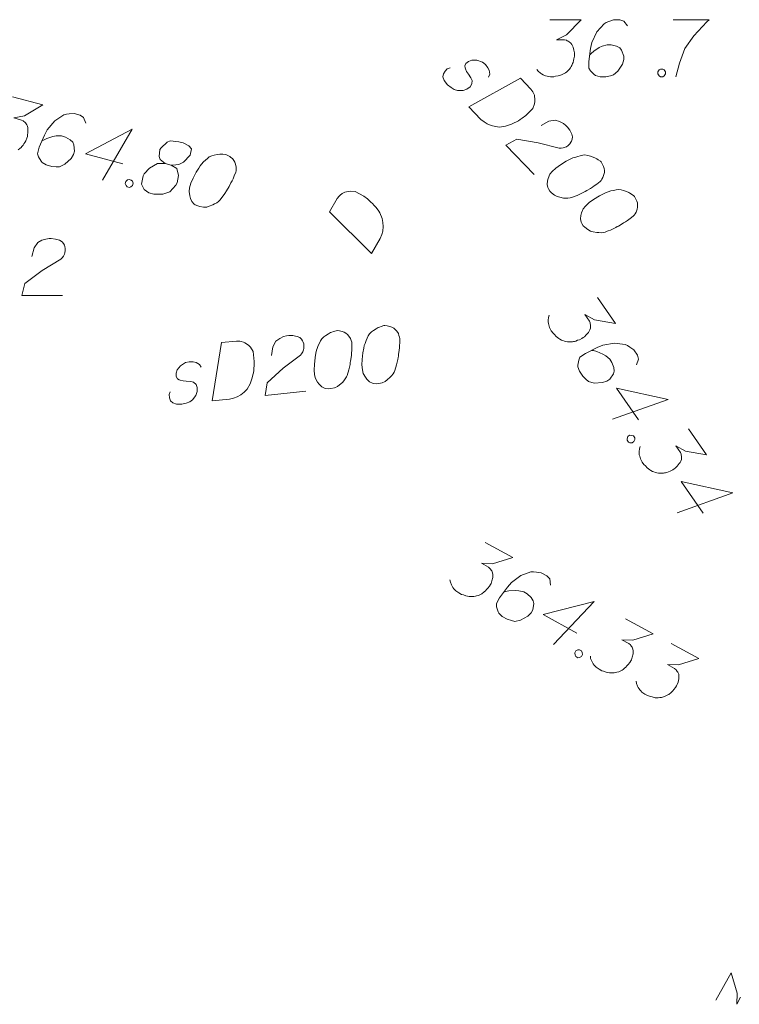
# Model space of a CAD drawing. Header units: metres. Extents: x 5555129 to 5556676, y 5635595 to 5636517.
# Tile 250 of 255: x 5556573 to 5556582, y 5636216 to 5636229. Entities that reach past the tile are written whole.
import ezdxf

# ---------------------------------------------------------------- set-up
doc = ezdxf.new("R2010")
doc.units = ezdxf.units.M
doc.header["$MEASUREMENT"] = 0
doc.layers.add('#digitalizacja', color=7, linetype='Continuous', lineweight=18)
doc.layers.add('#skartowane', color=7, linetype='Continuous', lineweight=18)

msp = doc.modelspace()

# ---------------------------------------------------------------- linework, layer by layer
at = {"layer": '#digitalizacja', "color": 36, "linetype": 'Continuous', "lineweight": 18, "true_color": 0x803300, "flags": 128}
for points in [[(5556579.545, 5636228.634), (5556579.958, 5636228.634), (5556579.763, 5636228.433), (5556579.633, 5636228.368), (5556579.739, 5636228.368), (5556579.763, 5636228.363), (5556579.775, 5636228.357), (5556579.787, 5636228.351), (5556579.798, 5636228.345), (5556579.822, 5636228.327), (5556579.834, 5636228.309), (5556579.846, 5636228.292), (5556579.852, 5636228.274), (5556579.863, 5636228.233), (5556579.869, 5636228.197), (5556579.869, 5636228.18), (5556579.869, 5636228.156), (5556579.863, 5636228.12), (5556579.858, 5636228.097), (5556579.852, 5636228.073), (5556579.846, 5636228.056), (5556579.84, 5636228.044), (5556579.834, 5636228.032), (5556579.828, 5636228.02), (5556579.816, 5636228.002), (5556579.798, 5636227.979), (5556579.781, 5636227.961), (5556579.769, 5636227.949), (5556579.751, 5636227.937), (5556579.734, 5636227.926), (5556579.71, 5636227.914), (5556579.698, 5636227.908), (5556579.657, 5636227.896), (5556579.621, 5636227.89), (5556579.598, 5636227.884), (5556579.556, 5636227.884), (5556579.509, 5636227.89), (5556579.491, 5636227.896), (5556579.474, 5636227.902), (5556579.456, 5636227.908), (5556579.438, 5636227.92), (5556579.421, 5636227.931), (5556579.391, 5636227.955), (5556579.373, 5636227.979)], [(5556580.566, 5636228.552), (5556580.519, 5636228.616), (5556580.466, 5636228.634), (5556580.383, 5636228.634), (5556580.324, 5636228.611), (5556580.289, 5636228.599), (5556580.259, 5636228.581), (5556580.165, 5636228.475), (5556580.1, 5636228.333), (5556580.082, 5636228.256), (5556580.058, 5636228.085), (5556580.058, 5636227.997), (5556580.082, 5636227.961), (5556580.129, 5636227.914), (5556580.147, 5636227.902), (5556580.206, 5636227.884), (5556580.283, 5636227.884), (5556580.342, 5636227.896), (5556580.383, 5636227.908), (5556580.442, 5636227.955), (5556580.501, 5636228.05), (5556580.519, 5636228.109), (5556580.519, 5636228.156), (5556580.489, 5636228.233), (5556580.466, 5636228.262), (5556580.424, 5636228.286), (5556580.354, 5636228.304), (5556580.3, 5636228.304), (5556580.235, 5636228.286), (5556580.194, 5636228.268), (5556580.123, 5636228.221), (5556580.088, 5636228.191), (5556580.07, 5636228.174)], [(5556581.168, 5636228.634), (5556581.641, 5636228.634), (5556581.611, 5636228.605), (5556581.44, 5636228.422), (5556581.322, 5636228.256), (5556581.251, 5636228.061), (5556581.204, 5636227.884)], [(5556578.738, 5636227.877), (5556578.755, 5636227.918), (5556578.748, 5636227.968), (5556578.732, 5636228.002), (5556578.699, 5636228.044), (5556578.662, 5636228.074), (5556578.587, 5636228.101), (5556578.52, 5636228.102), (5556578.478, 5636228.086), (5556578.44, 5636228.058), (5556578.427, 5636228.029), (5556578.431, 5636227.999), (5556578.435, 5636227.987), (5556578.451, 5636227.953), (5556578.475, 5636227.919), (5556578.508, 5636227.868), (5556578.524, 5636227.835), (5556578.519, 5636227.789), (5556578.497, 5636227.752), (5556578.455, 5636227.719), (5556578.404, 5636227.703), (5556578.333, 5636227.701), (5556578.287, 5636227.714), (5556578.246, 5636227.74), (5556578.201, 5636227.778), (5556578.156, 5636227.834), (5556578.14, 5636227.884), (5556578.145, 5636227.921), (5556578.167, 5636227.959), (5556578.197, 5636227.987), (5556578.234, 5636227.999)], [(5556581.003, 5636227.985), (5556581.033, 5636227.985), (5556581.05, 5636227.973), (5556581.068, 5636227.949), (5556581.068, 5636227.92), (5556581.05, 5636227.896), (5556581.033, 5636227.884), (5556581.003, 5636227.884), (5556580.985, 5636227.896), (5556580.968, 5636227.92), (5556580.968, 5636227.949), (5556580.985, 5636227.973), (5556581.003, 5636227.985)], [(5556579.159, 5636227.864), (5556579.298, 5636227.72), (5556579.323, 5636227.686), (5556579.331, 5636227.669), (5556579.343, 5636227.639), (5556579.346, 5636227.619), (5556579.35, 5636227.598), (5556579.349, 5636227.556), (5556579.345, 5636227.527), (5556579.323, 5636227.464), (5556579.229, 5636227.374), (5556579.182, 5636227.338), (5556579.157, 5636227.322), (5556579.132, 5636227.305), (5556579.106, 5636227.289), (5556579.077, 5636227.277), (5556579.043, 5636227.261), (5556578.988, 5636227.241), (5556578.963, 5636227.233), (5556578.884, 5636227.222), (5556578.829, 5636227.228), (5556578.775, 5636227.241), (5556578.722, 5636227.263), (5556578.68, 5636227.289), (5556578.639, 5636227.323), (5556578.479, 5636227.489), (5556579.159, 5636227.864)], [(5556579.431, 5636227.241), (5556579.532, 5636227.298), (5556579.616, 5636227.313), (5556579.674, 5636227.295), (5556579.724, 5636227.269), (5556579.757, 5636227.243), (5556579.777, 5636227.222), (5556579.81, 5636227.179), (5556579.826, 5636227.146), (5556579.834, 5636227.129), (5556579.846, 5636227.091), (5556579.841, 5636227.062), (5556579.832, 5636227.037), (5556579.824, 5636227.021), (5556579.811, 5636227), (5556579.789, 5636226.979), (5556579.764, 5636226.963), (5556579.747, 5636226.955), (5556579.722, 5636226.947), (5556579.693, 5636226.944), (5556579.668, 5636226.944), (5556579.393, 5636227.016), (5556579.11, 5636227.063), (5556578.967, 5636226.983), (5556579.339, 5636226.595)], [(5556580.22, 5636226.762), (5556580.211, 5636226.771), (5556580.182, 5636226.792), (5556580.162, 5636226.805), (5556580.145, 5636226.814), (5556580.116, 5636226.827), (5556580.079, 5636226.84), (5556580.046, 5636226.849), (5556580.008, 5636226.854), (5556579.979, 5636226.85), (5556579.945, 5636226.843), (5556579.912, 5636226.835), (5556579.874, 5636226.823), (5556579.849, 5636226.815), (5556579.815, 5636226.799), (5556579.76, 5636226.771), (5556579.684, 5636226.723), (5556579.625, 5636226.682), (5556579.578, 5636226.637), (5556579.548, 5636226.6), (5556579.526, 5636226.546), (5556579.517, 5636226.513), (5556579.512, 5636226.467), (5556579.52, 5636226.425), (5556579.528, 5636226.408), (5556579.548, 5636226.378), (5556579.569, 5636226.357), (5556579.606, 5636226.327), (5556579.643, 5636226.306), (5556579.676, 5636226.297), (5556579.726, 5636226.287), (5556579.751, 5636226.287), (5556579.784, 5636226.286), (5556579.814, 5636226.29), (5556579.835, 5636226.294), (5556579.864, 5636226.306), (5556579.877, 5636226.31), (5556579.906, 5636226.322), (5556579.94, 5636226.338), (5556579.974, 5636226.354), (5556579.995, 5636226.366), (5556580.012, 5636226.374), (5556580.033, 5636226.386), (5556580.079, 5636226.414), (5556580.105, 5636226.43), (5556580.13, 5636226.447), (5556580.164, 5636226.471), (5556580.206, 5636226.504), (5556580.219, 5636226.516), (5556580.232, 5636226.537), (5556580.245, 5636226.557), (5556580.258, 5636226.595), (5556580.263, 5636226.624), (5556580.263, 5636226.649), (5556580.26, 5636226.678), (5556580.252, 5636226.703), (5556580.244, 5636226.72), (5556580.236, 5636226.737), (5556580.22, 5636226.762)], [(5556580.658, 5636226.307), (5556580.649, 5636226.316), (5556580.621, 5636226.337), (5556580.6, 5636226.35), (5556580.583, 5636226.359), (5556580.554, 5636226.372), (5556580.517, 5636226.385), (5556580.484, 5636226.394), (5556580.446, 5636226.399), (5556580.417, 5636226.395), (5556580.384, 5636226.388), (5556580.35, 5636226.38), (5556580.312, 5636226.368), (5556580.287, 5636226.36), (5556580.253, 5636226.344), (5556580.198, 5636226.316), (5556580.122, 5636226.267), (5556580.063, 5636226.227), (5556580.016, 5636226.182), (5556579.986, 5636226.145), (5556579.964, 5636226.091), (5556579.955, 5636226.057), (5556579.95, 5636226.012), (5556579.958, 5636225.97), (5556579.966, 5636225.953), (5556579.986, 5636225.923), (5556580.007, 5636225.902), (5556580.044, 5636225.872), (5556580.081, 5636225.85), (5556580.114, 5636225.841), (5556580.164, 5636225.832), (5556580.189, 5636225.832), (5556580.222, 5636225.831), (5556580.252, 5636225.835), (5556580.273, 5636225.838), (5556580.302, 5636225.85), (5556580.315, 5636225.854), (5556580.344, 5636225.866), (5556580.378, 5636225.882), (5556580.412, 5636225.898), (5556580.433, 5636225.911), (5556580.45, 5636225.918), (5556580.471, 5636225.931), (5556580.517, 5636225.959), (5556580.543, 5636225.975), (5556580.568, 5636225.991), (5556580.602, 5636226.016), (5556580.644, 5636226.048), (5556580.657, 5636226.061), (5556580.67, 5636226.081), (5556580.683, 5636226.102), (5556580.696, 5636226.139), (5556580.701, 5636226.168), (5556580.701, 5636226.194), (5556580.698, 5636226.223), (5556580.69, 5636226.248), (5556580.682, 5636226.265), (5556580.674, 5636226.282), (5556580.658, 5636226.307)], [(5556577.375, 5636224.609), (5556577.363, 5636224.608), (5556577.329, 5636224.598), (5556577.306, 5636224.59), (5556577.289, 5636224.582), (5556577.261, 5636224.567), (5556577.227, 5636224.546), (5556577.2, 5636224.525), (5556577.173, 5636224.499), (5556577.158, 5636224.473), (5556577.143, 5636224.442), (5556577.129, 5636224.411), (5556577.115, 5636224.374), (5556577.105, 5636224.349), (5556577.097, 5636224.313), (5556577.086, 5636224.252), (5556577.077, 5636224.162), (5556577.073, 5636224.091), (5556577.08, 5636224.026), (5556577.091, 5636223.979), (5556577.12, 5636223.929), (5556577.14, 5636223.902), (5556577.173, 5636223.869), (5556577.211, 5636223.85), (5556577.229, 5636223.846), (5556577.265, 5636223.843), (5556577.294, 5636223.846), (5556577.341, 5636223.857), (5556577.381, 5636223.873), (5556577.408, 5636223.894), (5556577.446, 5636223.928), (5556577.462, 5636223.947), (5556577.483, 5636223.973), (5556577.498, 5636223.998), (5556577.508, 5636224.017), (5556577.517, 5636224.048), (5556577.522, 5636224.06), (5556577.53, 5636224.091), (5556577.538, 5636224.127), (5556577.546, 5636224.164), (5556577.55, 5636224.188), (5556577.554, 5636224.206), (5556577.557, 5636224.23), (5556577.563, 5636224.284), (5556577.566, 5636224.314), (5556577.569, 5636224.344), (5556577.571, 5636224.386), (5556577.571, 5636224.439), (5556577.569, 5636224.457), (5556577.561, 5636224.48), (5556577.553, 5636224.503), (5556577.531, 5636224.536), (5556577.511, 5636224.558), (5556577.492, 5636224.574), (5556577.466, 5636224.589), (5556577.442, 5636224.598), (5556577.423, 5636224.602), (5556577.405, 5636224.606), (5556577.375, 5636224.609)], [(5556575.884, 5636224.216), (5556575.902, 5636224.33), (5556575.942, 5636224.406), (5556575.992, 5636224.441), (5556576.043, 5636224.464), (5556576.083, 5636224.474), (5556576.112, 5636224.477), (5556576.166, 5636224.477), (5556576.202, 5636224.469), (5556576.221, 5636224.465), (5556576.258, 5636224.451), (5556576.278, 5636224.429), (5556576.292, 5636224.407), (5556576.3, 5636224.39), (5556576.308, 5636224.367), (5556576.311, 5636224.338), (5556576.308, 5636224.308), (5556576.304, 5636224.289), (5556576.295, 5636224.265), (5556576.28, 5636224.239), (5556576.264, 5636224.22), (5556576.039, 5636224.048), (5556575.827, 5636223.854), (5556575.803, 5636223.691), (5556576.337, 5636223.747)], [(5556576.747, 5636224.543), (5556576.735, 5636224.542), (5556576.7, 5636224.532), (5556576.678, 5636224.524), (5556576.661, 5636224.516), (5556576.632, 5636224.502), (5556576.599, 5636224.48), (5556576.572, 5636224.46), (5556576.545, 5636224.433), (5556576.529, 5636224.408), (5556576.515, 5636224.377), (5556576.5, 5636224.345), (5556576.486, 5636224.308), (5556576.477, 5636224.284), (5556576.469, 5636224.247), (5556576.458, 5636224.187), (5556576.449, 5636224.097), (5556576.445, 5636224.025), (5556576.451, 5636223.96), (5556576.462, 5636223.914), (5556576.491, 5636223.864), (5556576.512, 5636223.836), (5556576.545, 5636223.804), (5556576.583, 5636223.784), (5556576.601, 5636223.78), (5556576.637, 5636223.778), (5556576.666, 5636223.781), (5556576.712, 5636223.792), (5556576.752, 5636223.808), (5556576.78, 5636223.828), (5556576.818, 5636223.862), (5556576.834, 5636223.881), (5556576.855, 5636223.907), (5556576.87, 5636223.933), (5556576.88, 5636223.952), (5556576.888, 5636223.982), (5556576.893, 5636223.995), (5556576.902, 5636224.025), (5556576.91, 5636224.062), (5556576.918, 5636224.098), (5556576.921, 5636224.122), (5556576.925, 5636224.14), (5556576.929, 5636224.164), (5556576.935, 5636224.219), (5556576.938, 5636224.249), (5556576.941, 5636224.279), (5556576.942, 5636224.32), (5556576.943, 5636224.374), (5556576.941, 5636224.391), (5556576.932, 5636224.414), (5556576.924, 5636224.437), (5556576.903, 5636224.47), (5556576.883, 5636224.492), (5556576.863, 5636224.508), (5556576.838, 5636224.523), (5556576.813, 5636224.532), (5556576.795, 5636224.536), (5556576.777, 5636224.54), (5556576.747, 5636224.543)], [(5556575.226, 5636224.385), (5556575.425, 5636224.405), (5556575.467, 5636224.404), (5556575.485, 5636224.4), (5556575.516, 5636224.391), (5556575.535, 5636224.381), (5556575.554, 5636224.371), (5556575.586, 5636224.345), (5556575.606, 5636224.323), (5556575.642, 5636224.268), (5556575.655, 5636224.138), (5556575.655, 5636224.079), (5556575.653, 5636224.049), (5556575.65, 5636224.019), (5556575.647, 5636223.989), (5556575.638, 5636223.959), (5556575.63, 5636223.922), (5556575.612, 5636223.867), (5556575.603, 5636223.842), (5556575.563, 5636223.773), (5556575.525, 5636223.733), (5556575.481, 5636223.699), (5556575.431, 5636223.67), (5556575.385, 5636223.653), (5556575.333, 5636223.642), (5556575.104, 5636223.618), (5556575.226, 5636224.385)], [(5556574.957, 5636224.06), (5556574.935, 5636224.099), (5556574.891, 5636224.124), (5556574.854, 5636224.132), (5556574.801, 5636224.132), (5556574.754, 5636224.122), (5556574.688, 5636224.079), (5556574.645, 5636224.027), (5556574.632, 5636223.984), (5556574.631, 5636223.937), (5556574.646, 5636223.909), (5556574.671, 5636223.893), (5556574.684, 5636223.889), (5556574.72, 5636223.881), (5556574.762, 5636223.879), (5556574.822, 5636223.873), (5556574.858, 5636223.865), (5556574.891, 5636223.833), (5556574.907, 5636223.793), (5556574.907, 5636223.74), (5556574.888, 5636223.69), (5556574.847, 5636223.633), (5556574.808, 5636223.605), (5556574.763, 5636223.588), (5556574.704, 5636223.576), (5556574.633, 5636223.575), (5556574.584, 5636223.593), (5556574.557, 5636223.62), (5556574.541, 5636223.66), (5556574.537, 5636223.701), (5556574.551, 5636223.738)]]:
    msp.add_lwpolyline(points, dxfattribs=at)
at = {"layer": '#digitalizacja', "color": 30, "linetype": 'Continuous', "lineweight": 18, "flags": 128}
msp.add_lwpolyline([(5556576.648, 5636226.106), (5556576.748, 5636226.28), (5556576.774, 5636226.313), (5556576.788, 5636226.325), (5556576.813, 5636226.345), (5556576.832, 5636226.354), (5556576.851, 5636226.364), (5556576.891, 5636226.375), (5556576.92, 5636226.378), (5556576.986, 5636226.374), (5556577.099, 5636226.31), (5556577.147, 5636226.275), (5556577.17, 5636226.255), (5556577.192, 5636226.235), (5556577.215, 5636226.215), (5556577.235, 5636226.191), (5556577.26, 5636226.163), (5556577.294, 5636226.116), (5556577.308, 5636226.094), (5556577.341, 5636226.02), (5556577.351, 5636225.967), (5556577.353, 5636225.911), (5556577.347, 5636225.853), (5556577.334, 5636225.806), (5556577.313, 5636225.757), (5556577.198, 5636225.558), (5556576.648, 5636226.106)], dxfattribs=at)
at = {"layer": '#skartowane', "color": 7, "linetype": 'Continuous', "lineweight": 18, "flags": 128}
for points in [[(5556572.477, 5636227.621), (5556572.876, 5636227.513), (5556572.636, 5636227.37), (5556572.493, 5636227.341), (5556572.596, 5636227.313), (5556572.617, 5636227.302), (5556572.627, 5636227.293), (5556572.637, 5636227.284), (5556572.647, 5636227.275), (5556572.665, 5636227.252), (5556572.672, 5636227.232), (5556572.678, 5636227.212), (5556572.679, 5636227.193), (5556572.68, 5636227.15), (5556572.676, 5636227.114), (5556572.672, 5636227.097), (5556572.666, 5636227.074), (5556572.651, 5636227.042), (5556572.639, 5636227.02), (5556572.627, 5636226.999), (5556572.616, 5636226.984), (5556572.608, 5636226.974), (5556572.599, 5636226.964), (5556572.59, 5636226.954), (5556572.574, 5636226.94), (5556572.551, 5636226.922)], [(5556573.442, 5636227.274), (5556573.413, 5636227.349), (5556573.366, 5636227.38), (5556573.287, 5636227.401), (5556573.223, 5636227.394), (5556573.186, 5636227.392), (5556573.153, 5636227.383), (5556573.034, 5636227.305), (5556572.934, 5636227.185), (5556572.897, 5636227.116), (5556572.829, 5636226.956), (5556572.806, 5636226.871), (5556572.82, 5636226.831), (5556572.853, 5636226.773), (5556572.867, 5636226.757), (5556572.919, 5636226.724), (5556572.993, 5636226.704), (5556573.053, 5636226.7), (5556573.097, 5636226.7), (5556573.166, 5636226.731), (5556573.248, 5636226.806), (5556573.28, 5636226.859), (5556573.292, 5636226.904), (5556573.284, 5636226.986), (5556573.269, 5636227.021), (5556573.235, 5636227.054), (5556573.172, 5636227.09), (5556573.12, 5636227.104), (5556573.053, 5636227.104), (5556573.008, 5636227.098), (5556572.928, 5636227.071), (5556572.886, 5636227.051), (5556572.864, 5636227.039)], [(5556573.927, 5636226.738), (5556573.436, 5636226.871), (5556574.05, 5636227.194), (5556573.66, 5636226.523)], [(5556574.484, 5636226.74), (5556574.564, 5636226.719), (5556574.588, 5636226.718), (5556574.664, 5636226.728), (5556574.728, 5636226.76), (5556574.814, 5636226.853), (5556574.83, 5636226.934), (5556574.798, 5636226.973), (5556574.723, 5636227.012), (5556574.666, 5636227.027), (5556574.553, 5636227.04), (5556574.511, 5636227.021), (5556574.431, 5636226.95), (5556574.417, 5636226.924), (5556574.406, 5636226.835), (5556574.419, 5636226.795), (5556574.484, 5636226.74), (5556574.386, 5636226.742), (5556574.278, 5636226.68), (5556574.209, 5636226.607), (5556574.196, 5636226.58), (5556574.172, 5636226.47), (5556574.208, 5636226.399), (5556574.27, 5636226.358), (5556574.338, 5636226.339), (5556574.454, 5636226.338), (5556574.548, 5636226.368), (5556574.627, 5636226.457), (5556574.642, 5636226.489), (5556574.661, 5636226.582), (5556574.637, 5636226.674), (5556574.564, 5636226.719)], [(5556575.293, 5636226.857), (5556575.281, 5636226.861), (5556575.245, 5636226.864), (5556575.221, 5636226.865), (5556575.203, 5636226.863), (5556575.171, 5636226.86), (5556575.132, 5636226.852), (5556575.099, 5636226.843), (5556575.064, 5636226.828), (5556575.041, 5636226.809), (5556575.016, 5636226.786), (5556574.991, 5636226.762), (5556574.965, 5636226.732), (5556574.947, 5636226.712), (5556574.927, 5636226.681), (5556574.894, 5636226.629), (5556574.854, 5636226.548), (5556574.824, 5636226.483), (5556574.807, 5636226.42), (5556574.8, 5636226.373), (5556574.809, 5636226.316), (5556574.818, 5636226.282), (5556574.838, 5636226.24), (5556574.866, 5636226.208), (5556574.881, 5636226.198), (5556574.914, 5636226.183), (5556574.942, 5636226.175), (5556574.99, 5636226.169), (5556575.033, 5636226.169), (5556575.066, 5636226.179), (5556575.113, 5636226.196), (5556575.135, 5636226.209), (5556575.164, 5636226.225), (5556575.187, 5636226.244), (5556575.203, 5636226.258), (5556575.222, 5636226.283), (5556575.231, 5636226.293), (5556575.25, 5636226.318), (5556575.271, 5636226.349), (5556575.292, 5636226.38), (5556575.304, 5636226.402), (5556575.314, 5636226.417), (5556575.326, 5636226.438), (5556575.351, 5636226.487), (5556575.365, 5636226.514), (5556575.378, 5636226.541), (5556575.395, 5636226.579), (5556575.414, 5636226.629), (5556575.419, 5636226.646), (5556575.419, 5636226.67), (5556575.42, 5636226.694), (5556575.412, 5636226.733), (5556575.401, 5636226.761), (5556575.389, 5636226.782), (5556575.37, 5636226.806), (5556575.351, 5636226.823), (5556575.335, 5636226.834), (5556575.32, 5636226.844), (5556575.293, 5636226.857)], [(5556574.011, 5636226.532), (5556574.04, 5636226.524), (5556574.054, 5636226.508), (5556574.065, 5636226.481), (5556574.057, 5636226.452), (5556574.034, 5636226.434), (5556574.014, 5636226.427), (5556573.985, 5636226.435), (5556573.971, 5636226.451), (5556573.96, 5636226.478), (5556573.968, 5636226.507), (5556573.991, 5636226.525), (5556574.011, 5636226.532)], [(5556580.175, 5636224.978), (5556580.41, 5636224.638), (5556580.134, 5636224.684), (5556580.006, 5636224.754), (5556580.067, 5636224.666), (5556580.075, 5636224.643), (5556580.077, 5636224.63), (5556580.079, 5636224.617), (5556580.081, 5636224.604), (5556580.08, 5636224.575), (5556580.072, 5636224.555), (5556580.064, 5636224.535), (5556580.053, 5636224.52), (5556580.026, 5636224.487), (5556580, 5636224.462), (5556579.985, 5636224.452), (5556579.966, 5636224.438), (5556579.934, 5636224.423), (5556579.911, 5636224.415), (5556579.888, 5636224.406), (5556579.87, 5636224.401), (5556579.857, 5636224.399), (5556579.844, 5636224.397), (5556579.831, 5636224.395), (5556579.81, 5636224.395), (5556579.78, 5636224.396), (5556579.755, 5636224.4), (5556579.739, 5636224.403), (5556579.719, 5636224.411), (5556579.699, 5636224.419), (5556579.676, 5636224.432), (5556579.665, 5636224.438), (5556579.631, 5636224.465), (5556579.606, 5636224.491), (5556579.588, 5636224.507), (5556579.565, 5636224.541), (5556579.543, 5636224.583), (5556579.537, 5636224.601), (5556579.532, 5636224.619), (5556579.527, 5636224.637), (5556579.526, 5636224.658), (5556579.526, 5636224.68), (5556579.529, 5636224.717), (5556579.538, 5636224.746)], [(5556580.688, 5636224.091), (5556580.714, 5636224.166), (5556580.699, 5636224.22), (5556580.652, 5636224.288), (5556580.599, 5636224.323), (5556580.569, 5636224.346), (5556580.537, 5636224.36), (5556580.396, 5636224.377), (5556580.243, 5636224.35), (5556580.17, 5636224.321), (5556580.015, 5636224.243), (5556579.942, 5636224.192), (5556579.927, 5636224.153), (5556579.915, 5636224.087), (5556579.915, 5636224.066), (5556579.934, 5636224.007), (5556579.978, 5636223.944), (5556580.021, 5636223.902), (5556580.054, 5636223.875), (5556580.127, 5636223.853), (5556580.238, 5636223.858), (5556580.297, 5636223.877), (5556580.336, 5636223.904), (5556580.382, 5636223.972), (5556580.393, 5636224.008), (5556580.389, 5636224.056), (5556580.363, 5636224.124), (5556580.333, 5636224.168), (5556580.281, 5636224.211), (5556580.243, 5636224.235), (5556580.164, 5636224.267), (5556580.12, 5636224.279), (5556580.095, 5636224.283)], [(5556580.714, 5636223.369), (5556580.425, 5636223.786), (5556581.102, 5636223.638), (5556580.371, 5636223.376)], [(5556581.371, 5636223.249), (5556581.606, 5636222.909), (5556581.33, 5636222.955), (5556581.203, 5636223.025), (5556581.263, 5636222.938), (5556581.272, 5636222.915), (5556581.274, 5636222.902), (5556581.276, 5636222.889), (5556581.277, 5636222.876), (5556581.276, 5636222.846), (5556581.268, 5636222.826), (5556581.261, 5636222.807), (5556581.249, 5636222.792), (5556581.222, 5636222.758), (5556581.196, 5636222.733), (5556581.182, 5636222.723), (5556581.162, 5636222.71), (5556581.13, 5636222.695), (5556581.107, 5636222.686), (5556581.084, 5636222.677), (5556581.066, 5636222.672), (5556581.053, 5636222.67), (5556581.04, 5636222.668), (5556581.027, 5636222.667), (5556581.006, 5636222.666), (5556580.976, 5636222.667), (5556580.952, 5636222.672), (5556580.935, 5636222.675), (5556580.915, 5636222.683), (5556580.896, 5636222.691), (5556580.873, 5636222.703), (5556580.861, 5636222.71), (5556580.828, 5636222.737), (5556580.803, 5636222.763), (5556580.784, 5636222.779), (5556580.761, 5636222.813), (5556580.739, 5636222.855), (5556580.734, 5636222.873), (5556580.728, 5636222.891), (5556580.723, 5636222.909), (5556580.723, 5636222.93), (5556580.722, 5636222.951), (5556580.725, 5636222.989), (5556580.734, 5636223.017)], [(5556580.645, 5636223.156), (5556580.662, 5636223.132), (5556580.662, 5636223.111), (5556580.653, 5636223.083), (5556580.629, 5636223.066), (5556580.599, 5636223.067), (5556580.579, 5636223.075), (5556580.563, 5636223.099), (5556580.562, 5636223.12), (5556580.572, 5636223.148), (5556580.596, 5636223.165), (5556580.625, 5636223.164), (5556580.645, 5636223.156)], [(5556581.564, 5636222.14), (5556581.275, 5636222.558), (5556581.952, 5636222.409), (5556581.221, 5636222.147)], [(5556578.696, 5636221.756), (5556579.059, 5636221.559), (5556578.792, 5636221.476), (5556578.647, 5636221.481), (5556578.74, 5636221.43), (5556578.758, 5636221.413), (5556578.766, 5636221.402), (5556578.773, 5636221.392), (5556578.781, 5636221.381), (5556578.793, 5636221.354), (5556578.795, 5636221.333), (5556578.797, 5636221.312), (5556578.794, 5636221.293), (5556578.784, 5636221.251), (5556578.773, 5636221.217), (5556578.764, 5636221.202), (5556578.753, 5636221.181), (5556578.731, 5636221.153), (5556578.714, 5636221.135), (5556578.698, 5636221.117), (5556578.684, 5636221.104), (5556578.673, 5636221.097), (5556578.662, 5636221.089), (5556578.652, 5636221.081), (5556578.633, 5636221.071), (5556578.606, 5636221.059), (5556578.582, 5636221.052), (5556578.566, 5636221.047), (5556578.545, 5636221.046), (5556578.523, 5636221.044), (5556578.497, 5636221.045), (5556578.484, 5636221.045), (5556578.442, 5636221.054), (5556578.408, 5636221.066), (5556578.384, 5636221.072), (5556578.348, 5636221.092), (5556578.309, 5636221.12), (5556578.297, 5636221.133), (5556578.284, 5636221.147), (5556578.271, 5636221.161), (5556578.261, 5636221.18), (5556578.251, 5636221.198), (5556578.237, 5636221.233), (5556578.232, 5636221.263)], [(5556579.554, 5636221.195), (5556579.544, 5636221.275), (5556579.505, 5636221.316), (5556579.433, 5636221.355), (5556579.37, 5636221.363), (5556579.333, 5636221.369), (5556579.298, 5636221.368), (5556579.165, 5636221.32), (5556579.04, 5636221.226), (5556578.988, 5636221.167), (5556578.885, 5636221.028), (5556578.843, 5636220.951), (5556578.846, 5636220.908), (5556578.865, 5636220.844), (5556578.875, 5636220.825), (5556578.919, 5636220.781), (5556578.986, 5636220.745), (5556579.043, 5636220.727), (5556579.085, 5636220.717), (5556579.16, 5636220.731), (5556579.257, 5636220.785), (5556579.301, 5636220.829), (5556579.323, 5636220.87), (5556579.334, 5636220.952), (5556579.328, 5636220.989), (5556579.302, 5636221.03), (5556579.249, 5636221.079), (5556579.202, 5636221.104), (5556579.137, 5636221.12), (5556579.092, 5636221.124), (5556579.007, 5636221.117), (5556578.962, 5636221.108), (5556578.938, 5636221.101)], [(5556579.902, 5636220.562), (5556579.456, 5636220.805), (5556580.128, 5636220.977), (5556579.593, 5636220.414)], [(5556580.543, 5636220.751), (5556580.906, 5636220.553), (5556580.638, 5636220.47), (5556580.493, 5636220.475), (5556580.587, 5636220.425), (5556580.605, 5636220.408), (5556580.612, 5636220.397), (5556580.62, 5636220.386), (5556580.627, 5636220.376), (5556580.639, 5636220.349), (5556580.641, 5636220.328), (5556580.643, 5636220.306), (5556580.64, 5636220.288), (5556580.631, 5636220.246), (5556580.619, 5636220.212), (5556580.61, 5636220.196), (5556580.599, 5636220.176), (5556580.577, 5636220.147), (5556580.56, 5636220.13), (5556580.544, 5636220.112), (5556580.53, 5636220.099), (5556580.52, 5636220.091), (5556580.509, 5636220.084), (5556580.498, 5636220.076), (5556580.479, 5636220.066), (5556580.452, 5636220.054), (5556580.428, 5636220.047), (5556580.412, 5636220.042), (5556580.391, 5636220.04), (5556580.37, 5636220.038), (5556580.343, 5636220.039), (5556580.33, 5636220.04), (5556580.288, 5636220.049), (5556580.254, 5636220.061), (5556580.231, 5636220.067), (5556580.194, 5636220.087), (5556580.156, 5636220.115), (5556580.143, 5636220.128), (5556580.13, 5636220.142), (5556580.117, 5636220.156), (5556580.108, 5636220.174), (5556580.098, 5636220.193), (5556580.083, 5636220.228), (5556580.079, 5636220.257)], [(5556579.936, 5636220.342), (5556579.962, 5636220.327), (5556579.972, 5636220.309), (5556579.976, 5636220.279), (5556579.962, 5636220.253), (5556579.935, 5636220.241), (5556579.914, 5636220.239), (5556579.888, 5636220.253), (5556579.878, 5636220.272), (5556579.874, 5636220.301), (5556579.888, 5636220.327), (5556579.915, 5636220.34), (5556579.936, 5636220.342)], [(5556581.144, 5636220.424), (5556581.507, 5636220.226), (5556581.24, 5636220.143), (5556581.095, 5636220.148), (5556581.188, 5636220.097), (5556581.206, 5636220.081), (5556581.214, 5636220.07), (5556581.221, 5636220.059), (5556581.229, 5636220.048), (5556581.241, 5636220.021), (5556581.243, 5636220), (5556581.245, 5636219.979), (5556581.242, 5636219.96), (5556581.232, 5636219.918), (5556581.22, 5636219.885), (5556581.212, 5636219.869), (5556581.201, 5636219.848), (5556581.179, 5636219.82), (5556581.162, 5636219.802), (5556581.146, 5636219.784), (5556581.132, 5636219.771), (5556581.121, 5636219.764), (5556581.11, 5636219.756), (5556581.099, 5636219.749), (5556581.081, 5636219.739), (5556581.054, 5636219.726), (5556581.03, 5636219.719), (5556581.014, 5636219.715), (5556580.992, 5636219.713), (5556580.971, 5636219.711), (5556580.945, 5636219.712), (5556580.932, 5636219.712), (5556580.89, 5636219.722), (5556580.856, 5636219.733), (5556580.832, 5636219.74), (5556580.796, 5636219.759), (5556580.757, 5636219.787), (5556580.745, 5636219.801), (5556580.732, 5636219.814), (5556580.719, 5636219.828), (5556580.709, 5636219.847), (5556580.699, 5636219.866), (5556580.685, 5636219.901), (5556580.68, 5636219.93)], [(5556581.729, 5636215.731), (5556581.932, 5636216.091), (5556582.011, 5636215.823), (5556582.004, 5636215.678), (5556582.056, 5636215.77)]]:
    msp.add_lwpolyline(points, dxfattribs=at)
at = {"layer": '#skartowane', "color": 5, "linetype": 'Continuous', "lineweight": 18, "flags": 128}
msp.add_lwpolyline([(5556572.733, 5636225.518), (5556572.763, 5636225.63), (5556572.81, 5636225.701), (5556572.863, 5636225.731), (5556572.916, 5636225.748), (5556572.958, 5636225.754), (5556572.987, 5636225.754), (5556573.041, 5636225.748), (5556573.076, 5636225.737), (5556573.094, 5636225.731), (5556573.129, 5636225.713), (5556573.147, 5636225.689), (5556573.159, 5636225.666), (5556573.164, 5636225.648), (5556573.17, 5636225.624), (5556573.17, 5636225.595), (5556573.164, 5636225.565), (5556573.159, 5636225.548), (5556573.147, 5636225.524), (5556573.129, 5636225.5), (5556573.111, 5636225.483), (5556572.869, 5636225.335), (5556572.639, 5636225.164), (5556572.598, 5636225.004), (5556573.135, 5636225.004)], dxfattribs=at)

doc.saveas('drawing.dxf')
